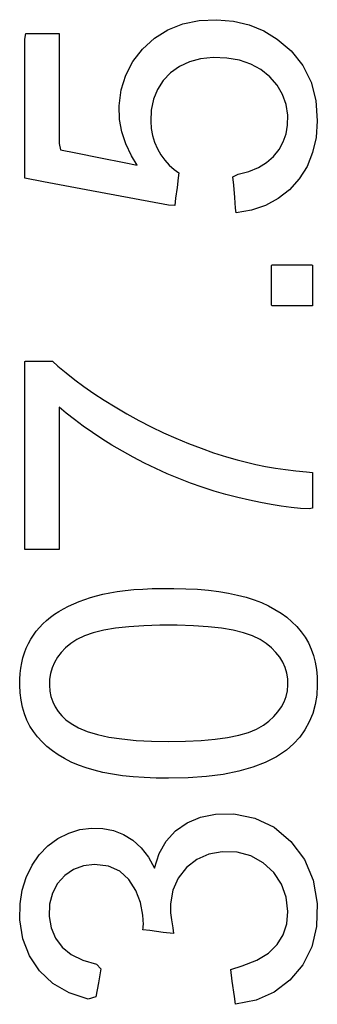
# Model space of a CAD drawing. Extents: x 776 to 5143, y -1722 to 3500.
# Tile 8 of 13: x 2139 to 2166, y 1240 to 1330. Entities that reach past the tile are written whole.
import ezdxf

# ---------------------------------------------------------------- set-up
doc = ezdxf.new("R2010")
doc.units = 0
doc.layers.get('0').update_dxf_attribs({"linetype": 'CONTINUOUS'})

msp = doc.modelspace()

# ---------------------------------------------------------------- linework, layer by layer
for p, q in [((2152.515, 1329.074), (2153.875, 1329.613)), ((2153.875, 1329.613), (2155.37, 1329.92)), ((2155.37, 1329.92), (2156.981, 1329.994)), ((2156.981, 1329.994), (2158.507, 1329.856)), ((2158.507, 1329.856), (2159.938, 1329.514)), ((2159.938, 1329.514), (2161.274, 1328.968)), ((2139.452, 1328.217), (2139.539, 1328.743)), ((2139.539, 1328.743), (2140.207, 1328.743)), ((2140.207, 1328.743), (2141.202, 1328.743)), ((2141.202, 1328.743), (2142.124, 1328.743)), ((2142.124, 1328.743), (2142.574, 1328.743)), ((2142.574, 1328.743), (2142.578, 1327.638)), ((2150.198, 1327.307), (2151.287, 1328.304)), ((2151.287, 1328.304), (2152.515, 1329.074)), ((2161.274, 1328.968), (2162.514, 1328.217)), ((2139.452, 1325.191), (2139.452, 1328.217)), ((2142.578, 1327.638), (2142.578, 1324.695)), ((2162.514, 1328.217), (2163.784, 1327.139)), ((2149.315, 1326.171), (2150.198, 1327.307)), ((2156.653, 1326.523), (2155.51, 1326.405)), ((2157.896, 1326.487), (2156.653, 1326.523)), ((2159.052, 1326.292), (2157.896, 1326.487)), ((2163.784, 1327.139), (2164.851, 1325.805)), ((2148.666, 1324.93), (2149.315, 1326.171)), ((2153.567, 1325.713), (2152.768, 1325.141)), ((2154.482, 1326.135), (2153.567, 1325.713)), ((2155.51, 1326.405), (2154.482, 1326.135)), ((2160.096, 1325.938), (2159.052, 1326.292)), ((2161.028, 1325.426), (2160.096, 1325.938)), ((2164.851, 1325.805), (2165.604, 1324.289)), ((2139.452, 1320.935), (2139.452, 1325.191)), ((2142.578, 1324.695), (2142.578, 1321.257)), ((2148.252, 1323.583), (2148.666, 1324.93)), ((2152.768, 1325.141), (2152.093, 1324.431)), ((2161.847, 1324.759), (2161.028, 1325.426)), ((2162.513, 1323.992), (2161.847, 1324.759)), ((2152.093, 1324.431), (2151.573, 1323.623)), ((2163.006, 1323.154), (2162.513, 1323.992)), ((2165.604, 1324.289), (2166.045, 1322.592)), ((2148.071, 1322.131), (2148.252, 1323.583)), ((2151.573, 1323.623), (2151.21, 1322.722)), ((2163.327, 1322.246), (2163.006, 1323.154)), ((2148.105, 1320.878), (2148.071, 1322.131)), ((2151.21, 1322.722), (2151.004, 1321.725)), ((2163.476, 1321.268), (2163.327, 1322.246)), ((2166.045, 1322.592), (2166.173, 1320.749)), ((2142.578, 1321.257), (2142.578, 1318.684)), ((2151.004, 1321.725), (2150.953, 1320.714)), ((2163.462, 1320.358), (2163.476, 1321.268)), ((2139.452, 1317.14), (2139.452, 1320.935)), ((2148.304, 1319.746), (2148.105, 1320.878)), ((2150.953, 1320.714), (2151, 1320.04)), ((2163.323, 1319.559), (2163.462, 1320.358)), ((2166.173, 1320.749), (2166.057, 1319.228)), ((2148.665, 1318.638), (2148.304, 1319.746)), ((2151, 1320.04), (2151.117, 1319.396)), ((2151.117, 1319.396), (2151.303, 1318.78)), ((2163.062, 1318.814), (2163.323, 1319.559)), ((2166.057, 1319.228), (2165.745, 1317.836)), ((2142.578, 1318.684), (2142.708, 1318.091)), ((2149.187, 1317.555), (2148.665, 1318.638)), ((2151.303, 1318.78), (2151.558, 1318.193)), ((2162.679, 1318.123), (2163.062, 1318.814)), ((2142.708, 1318.091), (2144.124, 1317.808)), ((2144.124, 1317.808), (2146.371, 1317.358)), ((2149.702, 1316.691), (2149.187, 1317.555)), ((2151.558, 1318.193), (2151.878, 1317.643)), ((2151.878, 1317.643), (2152.241, 1317.146)), ((2161.547, 1316.933), (2162.174, 1317.486)), ((2162.174, 1317.486), (2162.679, 1318.123)), ((2165.745, 1317.836), (2165.235, 1316.573)), ((2139.452, 1315.499), (2139.452, 1317.14)), ((2146.371, 1317.358), (2148.535, 1316.925)), ((2148.535, 1316.925), (2149.702, 1316.691)), ((2152.241, 1317.146), (2152.646, 1316.7)), ((2152.646, 1316.7), (2153.092, 1316.306)), ((2160.8, 1316.478), (2161.547, 1316.933)), ((2165.235, 1316.573), (2164.528, 1315.438)), ((2153.092, 1316.306), (2153.532, 1315.989)), ((2153.532, 1315.989), (2153.475, 1315.546)), ((2158.467, 1315.636), (2158.944, 1315.859)), ((2158.533, 1314.852), (2158.467, 1315.636)), ((2158.944, 1315.859), (2159.933, 1316.12)), ((2159.933, 1316.12), (2160.8, 1316.478)), ((2141.147, 1315.179), (2139.452, 1315.499)), ((2145.067, 1314.441), (2141.147, 1315.179)), ((2153.475, 1315.546), (2153.356, 1314.641)), ((2158.627, 1313.748), (2158.533, 1314.852)), ((2164.528, 1315.438), (2163.634, 1314.442)), ((2149.463, 1313.612), (2145.067, 1314.441)), ((2153.356, 1314.641), (2153.229, 1313.663)), ((2163.634, 1314.442), (2162.605, 1313.631)), ((2152.588, 1313.023), (2149.463, 1313.612)), ((2153.143, 1313.007), (2152.588, 1313.023)), ((2153.229, 1313.663), (2153.143, 1313.007)), ((2158.71, 1312.764), (2158.627, 1313.748)), ((2161.447, 1313.01), (2160.161, 1312.579)), ((2162.605, 1313.631), (2161.447, 1313.01)), ((2158.746, 1312.338), (2158.71, 1312.764)), ((2160.161, 1312.579), (2158.746, 1312.338)), ((2161.999, 1307.521), (2162.039, 1307.56)), ((2161.999, 1307.236), (2161.999, 1307.521)), ((2162.039, 1307.56), (2162.324, 1307.56)), ((2162.324, 1307.56), (2162.818, 1307.56)), ((2162.818, 1307.56), (2163.441, 1307.56)), ((2163.441, 1307.56), (2164.114, 1307.56)), ((2164.114, 1307.56), (2164.757, 1307.56)), ((2164.757, 1307.56), (2165.29, 1307.56)), ((2165.29, 1307.56), (2165.635, 1307.56)), ((2165.635, 1307.56), (2165.722, 1307.55)), ((2165.722, 1307.55), (2165.722, 1307.33)), ((2161.999, 1306.742), (2161.999, 1307.236)), ((2161.999, 1306.119), (2161.999, 1306.742)), ((2165.722, 1307.33), (2165.722, 1306.88)), ((2165.722, 1306.88), (2165.722, 1306.282)), ((2161.999, 1305.446), (2161.999, 1306.119)), ((2165.722, 1306.282), (2165.722, 1305.614)), ((2161.999, 1304.803), (2161.999, 1305.446)), ((2165.722, 1305.614), (2165.722, 1304.956)), ((2165.722, 1304.956), (2165.722, 1304.388)), ((2161.999, 1304.269), (2161.999, 1304.803)), ((2161.999, 1303.924), (2161.999, 1304.269)), ((2162.009, 1303.838), (2161.999, 1303.924)), ((2165.722, 1304.388), (2165.722, 1303.988)), ((2165.722, 1303.988), (2165.722, 1303.838)), ((2162.23, 1303.838), (2162.009, 1303.838)), ((2162.679, 1303.838), (2162.23, 1303.838)), ((2163.277, 1303.838), (2162.679, 1303.838)), ((2163.945, 1303.838), (2163.277, 1303.838)), ((2164.603, 1303.838), (2163.945, 1303.838)), ((2165.172, 1303.838), (2164.603, 1303.838)), ((2165.571, 1303.838), (2165.172, 1303.838)), ((2165.722, 1303.838), (2165.571, 1303.838)), ((2139.435, 1298.746), (2139.508, 1298.772)), ((2139.435, 1297.775), (2139.435, 1298.746)), ((2139.508, 1298.772), (2139.762, 1298.772)), ((2139.762, 1298.772), (2140.146, 1298.772)), ((2140.146, 1298.772), (2140.599, 1298.772)), ((2140.599, 1298.772), (2141.066, 1298.772)), ((2141.066, 1298.772), (2141.489, 1298.772)), ((2141.489, 1298.772), (2141.809, 1298.772)), ((2141.809, 1298.772), (2141.97, 1298.772)), ((2141.97, 1298.772), (2142.479, 1298.315)), ((2139.435, 1295.686), (2139.435, 1297.775)), ((2142.479, 1298.315), (2143.214, 1297.688)), ((2143.214, 1297.688), (2144.005, 1297.062)), ((2144.005, 1297.062), (2144.849, 1296.438)), ((2144.849, 1296.438), (2145.749, 1295.815)), ((2145.749, 1295.815), (2146.702, 1295.193)), ((2139.435, 1292.869), (2139.435, 1295.686)), ((2146.702, 1295.193), (2147.71, 1294.574)), ((2143.231, 1294.02), (2142.578, 1294.571)), ((2142.578, 1294.571), (2142.578, 1293.928)), ((2143.988, 1293.417), (2143.231, 1294.02)), ((2147.71, 1294.574), (2148.773, 1293.957)), ((2142.578, 1293.928), (2142.578, 1292.413)), ((2144.784, 1292.822), (2143.988, 1293.417)), ((2148.773, 1293.957), (2149.88, 1293.347)), ((2149.88, 1293.347), (2150.997, 1292.768)), ((2139.435, 1289.715), (2139.435, 1292.869)), ((2142.578, 1292.413), (2142.578, 1290.319)), ((2145.62, 1292.235), (2144.784, 1292.822)), ((2146.495, 1291.658), (2145.62, 1292.235)), ((2150.997, 1292.768), (2152.123, 1292.224)), ((2152.123, 1292.224), (2153.256, 1291.715)), ((2147.41, 1291.089), (2146.495, 1291.658)), ((2153.256, 1291.715), (2154.398, 1291.24)), ((2148.364, 1290.529), (2147.41, 1291.089)), ((2149.358, 1289.979), (2148.364, 1290.529)), ((2154.398, 1291.24), (2155.547, 1290.8)), ((2155.547, 1290.8), (2156.704, 1290.395)), ((2139.435, 1286.614), (2139.435, 1289.715)), ((2142.578, 1290.319), (2142.578, 1287.943)), ((2150.382, 1289.443), (2149.358, 1289.979)), ((2156.704, 1290.395), (2157.868, 1290.024)), ((2157.868, 1290.024), (2158.854, 1289.738)), ((2158.854, 1289.738), (2159.7, 1289.519)), ((2159.7, 1289.519), (2160.566, 1289.321)), ((2151.417, 1288.938), (2150.382, 1289.443)), ((2152.461, 1288.465), (2151.417, 1288.938)), ((2160.566, 1289.321), (2161.452, 1289.145)), ((2161.452, 1289.145), (2162.357, 1288.991)), ((2162.357, 1288.991), (2163.281, 1288.858)), ((2163.281, 1288.858), (2164.225, 1288.747)), ((2164.225, 1288.747), (2165.188, 1288.658)), ((2165.188, 1288.658), (2165.722, 1288.588)), ((2142.578, 1287.943), (2142.578, 1285.581)), ((2153.516, 1288.023), (2152.461, 1288.465)), ((2154.58, 1287.613), (2153.516, 1288.023)), ((2165.722, 1288.588), (2165.722, 1288.331)), ((2165.722, 1288.331), (2165.722, 1287.877)), ((2165.722, 1287.877), (2165.722, 1287.302)), ((2155.653, 1287.235), (2154.58, 1287.613)), ((2156.737, 1286.888), (2155.653, 1287.235)), ((2157.83, 1286.574), (2156.737, 1286.888)), ((2165.722, 1287.302), (2165.722, 1286.681)), ((2139.435, 1283.957), (2139.435, 1286.614)), ((2158.919, 1286.29), (2157.83, 1286.574)), ((2159.969, 1286.04), (2158.919, 1286.29)), ((2160.98, 1285.825), (2159.969, 1286.04)), ((2165.722, 1286.681), (2165.722, 1286.092)), ((2165.722, 1286.092), (2165.722, 1285.61)), ((2142.578, 1285.581), (2142.578, 1283.528)), ((2161.951, 1285.643), (2160.98, 1285.825)), ((2162.883, 1285.496), (2161.951, 1285.643)), ((2163.774, 1285.384), (2162.883, 1285.496)), ((2164.626, 1285.305), (2163.774, 1285.384)), ((2165.437, 1285.26), (2164.626, 1285.305)), ((2165.722, 1285.312), (2165.437, 1285.26)), ((2165.722, 1285.61), (2165.722, 1285.312)), ((2139.435, 1282.134), (2139.435, 1283.957)), ((2142.578, 1283.528), (2142.578, 1282.079)), ((2139.436, 1281.53), (2139.435, 1282.134)), ((2139.591, 1281.53), (2139.436, 1281.53)), ((2139.956, 1281.53), (2139.591, 1281.53)), ((2140.461, 1281.53), (2139.956, 1281.53)), ((2141.033, 1281.53), (2140.461, 1281.53)), ((2141.602, 1281.53), (2141.033, 1281.53)), ((2142.097, 1281.53), (2141.602, 1281.53)), ((2142.446, 1281.53), (2142.097, 1281.53)), ((2142.578, 1281.53), (2142.446, 1281.53)), ((2142.578, 1282.079), (2142.578, 1281.53)), ((2148.62, 1277.793), (2149.396, 1277.868)), ((2149.396, 1277.868), (2150.222, 1277.925)), ((2150.222, 1277.925), (2151.098, 1277.963)), ((2151.098, 1277.963), (2152.024, 1277.983)), ((2152.024, 1277.983), (2153.065, 1277.983)), ((2153.065, 1277.983), (2154.175, 1277.956)), ((2154.175, 1277.956), (2155.229, 1277.9)), ((2155.229, 1277.9), (2156.228, 1277.813)), ((2156.228, 1277.813), (2157.171, 1277.697)), ((2144.405, 1276.779), (2144.918, 1276.969)), ((2144.918, 1276.969), (2145.452, 1277.145)), ((2145.452, 1277.145), (2146.008, 1277.307)), ((2146.008, 1277.307), (2146.589, 1277.455)), ((2146.589, 1277.455), (2147.216, 1277.587)), ((2147.216, 1277.587), (2147.893, 1277.699)), ((2147.893, 1277.699), (2148.62, 1277.793)), ((2157.171, 1277.697), (2158.059, 1277.552)), ((2158.059, 1277.552), (2158.891, 1277.377)), ((2158.891, 1277.377), (2159.668, 1277.172)), ((2159.668, 1277.172), (2160.39, 1276.939)), ((2160.39, 1276.939), (2161.069, 1276.678)), ((2142.57, 1275.88), (2142.997, 1276.125)), ((2142.997, 1276.125), (2143.445, 1276.356)), ((2143.445, 1276.356), (2143.914, 1276.574)), ((2143.914, 1276.574), (2144.405, 1276.779)), ((2161.069, 1276.678), (2161.708, 1276.387)), ((2161.708, 1276.387), (2162.307, 1276.066)), ((2162.307, 1276.066), (2162.865, 1275.716)), ((2141.428, 1275.052), (2141.785, 1275.345)), ((2141.785, 1275.345), (2142.166, 1275.621)), ((2142.166, 1275.621), (2142.57, 1275.88)), ((2162.865, 1275.716), (2163.384, 1275.337)), ((2163.384, 1275.337), (2163.862, 1274.927)), ((2140.495, 1274.068), (2140.783, 1274.414)), ((2140.783, 1274.414), (2141.094, 1274.742)), ((2141.094, 1274.742), (2141.428, 1275.052)), ((2147.74, 1274.336), (2146.656, 1274.151)), ((2148.958, 1274.475), (2147.74, 1274.336)), ((2150.309, 1274.568), (2148.958, 1274.475)), ((2151.794, 1274.614), (2150.309, 1274.568)), ((2153.375, 1274.614), (2151.794, 1274.614)), ((2154.853, 1274.568), (2153.375, 1274.614)), ((2156.199, 1274.475), (2154.853, 1274.568)), ((2157.412, 1274.336), (2156.199, 1274.475)), ((2158.494, 1274.151), (2157.412, 1274.336)), ((2163.862, 1274.927), (2164.301, 1274.489)), ((2164.301, 1274.489), (2164.7, 1274.021)), ((2139.773, 1272.929), (2139.99, 1273.326)), ((2139.99, 1273.326), (2140.231, 1273.706)), ((2140.231, 1273.706), (2140.495, 1274.068)), ((2144.208, 1273.312), (2143.655, 1272.941)), ((2144.89, 1273.639), (2144.208, 1273.312)), ((2145.706, 1273.918), (2144.89, 1273.639)), ((2146.656, 1274.151), (2145.706, 1273.918)), ((2159.443, 1273.918), (2158.494, 1274.151)), ((2160.261, 1273.639), (2159.443, 1273.918)), ((2160.946, 1273.312), (2160.261, 1273.639)), ((2161.504, 1272.941), (2160.946, 1273.312)), ((2164.7, 1274.021), (2165.053, 1273.524)), ((2165.053, 1273.524), (2165.358, 1272.996)), ((2139.416, 1272.083), (2139.581, 1272.514)), ((2139.581, 1272.514), (2139.773, 1272.929)), ((2143.179, 1272.544), (2142.77, 1272.124)), ((2143.655, 1272.941), (2143.179, 1272.544)), ((2161.982, 1272.545), (2161.504, 1272.941)), ((2162.395, 1272.127), (2161.982, 1272.545)), ((2165.358, 1272.996), (2165.614, 1272.437)), ((2165.614, 1272.437), (2165.822, 1271.847)), ((2139.165, 1271.174), (2139.277, 1271.636)), ((2139.277, 1271.636), (2139.416, 1272.083)), ((2142.426, 1271.681), (2142.147, 1271.215)), ((2142.77, 1272.124), (2142.426, 1271.681)), ((2162.742, 1271.687), (2162.395, 1272.127)), ((2163.023, 1271.226), (2162.742, 1271.687)), ((2165.822, 1271.847), (2165.982, 1271.226)), ((2139.019, 1270.202), (2139.079, 1270.696)), ((2139.079, 1270.696), (2139.165, 1271.174)), ((2141.934, 1270.726), (2141.787, 1270.215)), ((2142.147, 1271.215), (2141.934, 1270.726)), ((2163.237, 1270.742), (2163.023, 1271.226)), ((2163.386, 1270.237), (2163.237, 1270.742)), ((2165.982, 1271.226), (2166.094, 1270.574)), ((2138.98, 1269.121), (2138.986, 1269.693)), ((2138.986, 1269.693), (2139.019, 1270.202)), ((2141.787, 1270.215), (2141.705, 1269.681)), ((2163.468, 1269.71), (2163.386, 1270.237)), ((2163.485, 1269.162), (2163.468, 1269.71)), ((2166.094, 1270.574), (2166.158, 1269.892)), ((2166.158, 1269.892), (2166.173, 1269.142)), ((2139.016, 1268.424), (2138.98, 1269.121)), ((2141.705, 1269.681), (2141.689, 1269.128)), ((2141.689, 1269.128), (2141.732, 1268.594)), ((2163.436, 1268.624), (2163.485, 1269.162)), ((2166.173, 1269.142), (2166.117, 1268.222)), ((2139.1, 1267.758), (2139.016, 1268.424)), ((2141.732, 1268.594), (2141.833, 1268.088)), ((2141.833, 1268.088), (2141.993, 1267.609)), ((2163.14, 1267.613), (2163.321, 1268.108)), ((2163.321, 1268.108), (2163.436, 1268.624)), ((2166.117, 1268.222), (2165.976, 1267.353)), ((2139.232, 1267.122), (2139.1, 1267.758)), ((2139.411, 1266.517), (2139.232, 1267.122)), ((2141.993, 1267.609), (2142.21, 1267.158)), ((2142.21, 1267.158), (2142.484, 1266.733)), ((2162.581, 1266.689), (2162.893, 1267.14)), ((2162.893, 1267.14), (2163.14, 1267.613)), ((2165.976, 1267.353), (2165.751, 1266.535)), ((2139.638, 1265.941), (2139.411, 1266.517)), ((2142.484, 1266.733), (2142.817, 1266.337)), ((2142.817, 1266.337), (2143.207, 1265.967)), ((2161.759, 1265.85), (2162.203, 1266.258)), ((2162.203, 1266.258), (2162.581, 1266.689)), ((2165.751, 1266.535), (2165.442, 1265.767)), ((2139.913, 1265.396), (2139.638, 1265.941)), ((2140.236, 1264.881), (2139.913, 1265.396)), ((2143.207, 1265.967), (2143.672, 1265.615)), ((2143.672, 1265.615), (2144.349, 1265.232)), ((2144.349, 1265.232), (2145.151, 1264.9)), ((2160.632, 1265.114), (2161.249, 1265.462)), ((2161.249, 1265.462), (2161.759, 1265.85)), ((2165.442, 1265.767), (2165.047, 1265.051)), ((2140.607, 1264.396), (2140.236, 1264.881)), ((2141.021, 1263.942), (2140.607, 1264.396)), ((2145.151, 1264.9), (2146.078, 1264.619)), ((2146.078, 1264.619), (2147.13, 1264.389)), ((2147.13, 1264.389), (2148.307, 1264.21)), ((2156.833, 1264.188), (2157.982, 1264.35)), ((2157.982, 1264.35), (2158.999, 1264.558)), ((2158.999, 1264.558), (2159.882, 1264.813)), ((2159.882, 1264.813), (2160.632, 1265.114)), ((2164.569, 1264.386), (2164.006, 1263.772)), ((2165.047, 1265.051), (2164.569, 1264.386)), ((2141.474, 1263.517), (2141.021, 1263.942)), ((2141.969, 1263.12), (2141.474, 1263.517)), ((2148.307, 1264.21), (2149.609, 1264.083)), ((2149.609, 1264.083), (2151.036, 1264.006)), ((2151.036, 1264.006), (2152.587, 1263.98)), ((2152.587, 1263.98), (2154.135, 1264.003)), ((2154.135, 1264.003), (2155.551, 1264.073)), ((2155.551, 1264.073), (2156.833, 1264.188)), ((2164.006, 1263.772), (2163.346, 1263.2)), ((2142.503, 1262.753), (2141.969, 1263.12)), ((2143.078, 1262.414), (2142.503, 1262.753)), ((2162.448, 1262.593), (2161.423, 1262.068)), ((2163.346, 1263.2), (2162.448, 1262.593)), ((2143.693, 1262.103), (2143.078, 1262.414)), ((2144.348, 1261.821), (2143.693, 1262.103)), ((2145.044, 1261.568), (2144.348, 1261.821)), ((2160.27, 1261.623), (2158.989, 1261.26)), ((2161.423, 1262.068), (2160.27, 1261.623)), ((2145.789, 1261.344), (2145.044, 1261.568)), ((2146.591, 1261.15), (2145.789, 1261.344)), ((2147.449, 1260.986), (2146.591, 1261.15)), ((2148.363, 1260.852), (2147.449, 1260.986)), ((2149.334, 1260.748), (2148.363, 1260.852)), ((2150.362, 1260.674), (2149.334, 1260.748)), ((2156.043, 1260.776), (2154.379, 1260.655)), ((2157.58, 1260.977), (2156.043, 1260.776)), ((2158.989, 1261.26), (2157.58, 1260.977)), ((2151.446, 1260.629), (2150.362, 1260.674)), ((2152.587, 1260.614), (2151.446, 1260.629)), ((2154.379, 1260.655), (2152.587, 1260.614)), ((2155.492, 1257.057), (2156.858, 1257.333)), ((2156.858, 1257.333), (2158.543, 1257.36)), ((2158.543, 1257.36), (2160.477, 1256.978)), ((2153.229, 1255.804), (2154.281, 1256.547)), ((2154.281, 1256.547), (2155.492, 1257.057)), ((2160.477, 1256.978), (2162.219, 1256.138)), ((2142.468, 1255.103), (2143.457, 1255.6)), ((2143.457, 1255.6), (2144.481, 1255.921)), ((2144.481, 1255.921), (2145.541, 1256.066)), ((2145.541, 1256.066), (2146.58, 1256.039)), ((2146.58, 1256.039), (2147.55, 1255.845)), ((2147.55, 1255.845), (2148.466, 1255.484)), ((2148.466, 1255.484), (2149.323, 1254.957)), ((2152.374, 1254.861), (2153.229, 1255.804)), ((2162.219, 1256.138), (2163.768, 1254.842)), ((2140.773, 1253.627), (2141.56, 1254.444)), ((2141.56, 1254.444), (2142.468, 1255.103)), ((2149.323, 1254.957), (2150.085, 1254.266)), ((2151.731, 1253.729), (2152.374, 1254.861)), ((2163.768, 1254.842), (2165.006, 1253.196)), ((2140.109, 1252.656), (2140.773, 1253.627)), ((2150.085, 1254.266), (2150.743, 1253.416)), ((2151.298, 1252.409), (2151.731, 1253.729)), ((2156.252, 1253.68), (2155.161, 1253.193)), ((2157.485, 1253.902), (2156.252, 1253.68)), ((2158.842, 1253.853), (2157.485, 1253.902)), ((2160.1, 1253.517), (2158.842, 1253.853)), ((2161.22, 1252.897), (2160.1, 1253.517)), ((2139.578, 1251.549), (2140.109, 1252.656)), ((2144.806, 1252.608), (2143.893, 1252.279)), ((2145.827, 1252.717), (2144.806, 1252.608)), ((2147.085, 1252.567), (2145.827, 1252.717)), ((2150.743, 1253.416), (2151.298, 1252.409)), ((2155.161, 1253.193), (2154.212, 1252.443)), ((2162.193, 1252), (2161.22, 1252.897)), ((2165.006, 1253.196), (2165.807, 1251.307)), ((2143.091, 1251.729), (2142.425, 1250.983)), ((2143.893, 1252.279), (2143.091, 1251.729)), ((2148.129, 1252.116), (2147.085, 1252.567)), ((2148.96, 1251.363), (2148.129, 1252.116)), ((2154.212, 1252.443), (2153.467, 1251.488)), ((2162.912, 1250.938), (2162.193, 1252)), ((2139.213, 1250.375), (2139.578, 1251.549)), ((2142.425, 1250.983), (2141.965, 1250.104)), ((2149.582, 1250.358), (2148.96, 1251.363)), ((2153.467, 1251.488), (2152.985, 1250.389)), ((2163.343, 1249.748), (2162.912, 1250.938)), ((2165.807, 1251.307), (2166.171, 1249.176)), ((2139.016, 1249.14), (2139.213, 1250.375)), ((2141.965, 1250.104), (2141.717, 1249.098)), ((2150.008, 1249.268), (2149.582, 1250.358)), ((2152.985, 1250.389), (2152.766, 1249.146)), ((2138.997, 1247.66), (2139.016, 1249.14)), ((2141.717, 1249.098), (2141.682, 1247.981)), ((2150.236, 1248.102), (2150.008, 1249.268)), ((2152.766, 1249.146), (2152.766, 1248.311)), ((2163.487, 1248.426), (2163.343, 1249.748)), ((2166.171, 1249.176), (2166.111, 1247.057)), ((2150.28, 1247.24), (2150.236, 1248.102)), ((2152.766, 1248.311), (2152.842, 1247.661)), ((2163.377, 1247.313), (2163.487, 1248.426)), ((2139.269, 1245.921), (2138.997, 1247.66)), ((2141.682, 1247.981), (2141.861, 1246.931)), ((2150.275, 1247.102), (2150.28, 1247.24)), ((2152.842, 1247.661), (2152.984, 1246.929)), ((2163.046, 1246.307), (2163.377, 1247.313)), ((2141.861, 1246.931), (2142.257, 1245.997)), ((2150.242, 1246.76), (2150.263, 1246.941)), ((2150.863, 1246.681), (2150.242, 1246.76)), ((2150.263, 1246.941), (2150.275, 1247.102)), ((2152.104, 1246.524), (2150.863, 1246.681)), ((2153.034, 1246.407), (2152.104, 1246.524)), ((2152.984, 1246.929), (2153.034, 1246.407)), ((2162.493, 1245.405), (2163.046, 1246.307)), ((2166.111, 1247.057), (2165.673, 1245.203)), ((2139.866, 1244.366), (2139.269, 1245.921)), ((2142.257, 1245.997), (2142.869, 1245.176)), ((2161.708, 1244.621), (2162.493, 1245.405)), ((2142.869, 1245.176), (2143.696, 1244.494)), ((2143.696, 1244.494), (2144.739, 1243.978)), ((2160.646, 1243.976), (2161.708, 1244.621)), ((2165.673, 1245.203), (2164.857, 1243.561)), ((2140.789, 1242.996), (2139.866, 1244.366)), ((2144.739, 1243.978), (2145.998, 1243.626)), ((2145.998, 1243.626), (2146.404, 1243.204)), ((2159.305, 1243.473), (2160.646, 1243.976)), ((2142.006, 1241.858), (2140.789, 1242.996)), ((2146.404, 1243.204), (2146.174, 1241.91)), ((2158.268, 1243.124), (2159.305, 1243.473)), ((2158.41, 1242.064), (2158.268, 1243.124)), ((2164.857, 1243.561), (2163.674, 1242.142)), ((2143.49, 1240.996), (2142.006, 1241.858)), ((2146.174, 1241.91), (2145.943, 1240.615)), ((2158.598, 1240.652), (2158.41, 1242.064)), ((2163.674, 1242.142), (2162.236, 1241.053)), ((2145.24, 1240.409), (2143.49, 1240.996)), ((2162.236, 1241.053), (2160.576, 1240.321)), ((2145.943, 1240.615), (2145.24, 1240.409)), ((2158.692, 1239.945), (2158.598, 1240.652)), ((2160.576, 1240.321), (2158.692, 1239.945))]:
    msp.add_line(p, q)

doc.saveas('drawing.dxf')
